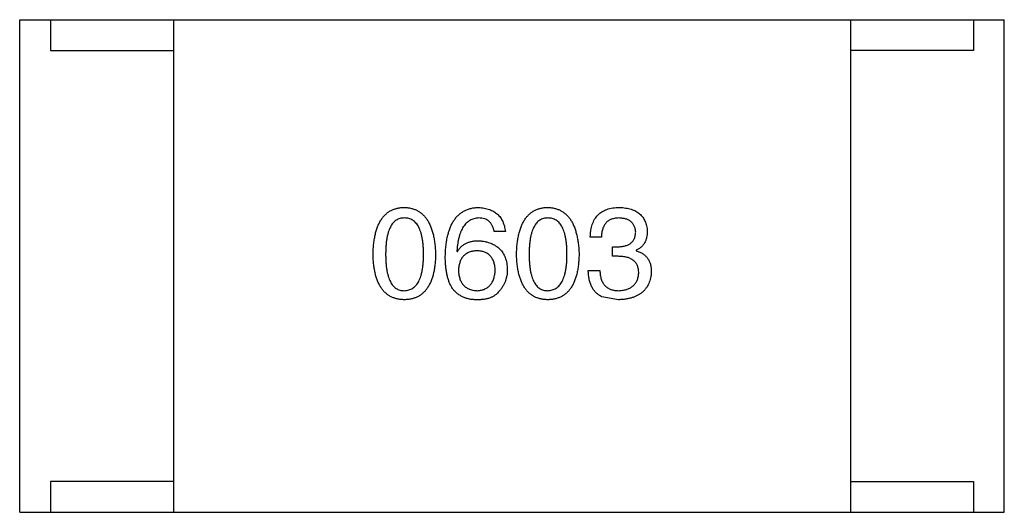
# Model space of a CAD drawing. Header units: inches. Extents: x -39 to 106, y -45 to 75.
# Tile 76 of 222: x 12.043 to 13.643, y -19.881 to -19.081. Entities that reach past the tile are written whole.
import ezdxf

# ---------------------------------------------------------------- set-up
doc = ezdxf.new("R2010")
doc.units = ezdxf.units.IN
doc.header["$LTSCALE"] = 1.21
doc.header["$MEASUREMENT"] = 0
doc.layers.get('0').update_dxf_attribs({"linetype": 'CONTINUOUS'})

msp = doc.modelspace()

# ---------------------------------------------------------------- linework, layer by layer
at = {"color": 7, "linetype": 'Continuous'}
for p, q in [((12.0432, -19.0814), (13.6432, -19.0814)), ((12.0432, -19.8814), (12.0432, -19.0814)), ((12.0932, -19.0814), (12.0932, -19.1314)), ((12.2932, -19.0814), (12.2932, -19.8814)), ((13.3932, -19.0814), (13.3932, -19.8814)), ((13.5932, -19.0814), (13.5932, -19.1314)), ((13.6432, -19.8814), (13.6432, -19.0814)), ((12.0932, -19.1314), (12.2932, -19.1314)), ((13.5932, -19.1314), (13.3932, -19.1314)), ((12.8324, -19.4256), (12.8143, -19.4256)), ((12.9885, -19.4346), (12.9704, -19.4346)), ((13.0065, -19.4502), (13.0163, -19.4502)), ((13.0065, -19.4657), (13.0065, -19.4502)), ((13.045, -19.4559), (13.045, -19.4567)), ((12.7537, -19.4575), (12.7545, -19.4584)), ((13.0155, -19.4657), (13.0065, -19.4657)), ((12.9672, -19.4887), (12.986, -19.4887)), ((13.0163, -19.5362), (12.9893, -19.5313)), ((12.2932, -19.8314), (12.0932, -19.8314)), ((12.0932, -19.8314), (12.0932, -19.8814)), ((13.3932, -19.8314), (13.5932, -19.8314)), ((13.5932, -19.8314), (13.5932, -19.8814)), ((12.0432, -19.8814), (13.6432, -19.8814))]:
    msp.add_line(p, q, dxfattribs=at)
for points, knots in [([(12.6174, -19.4625), (12.6175, -19.4594), (12.6177, -19.4535), (12.6185, -19.4449), (12.6196, -19.437), (12.6211, -19.4296), (12.623, -19.4227), (12.6252, -19.4165), (12.6278, -19.4108), (12.6308, -19.4057), (12.6342, -19.4012), (12.6379, -19.3973), (12.6421, -19.3939), (12.6466, -19.3912), (12.6515, -19.3891), (12.6567, -19.3875), (12.6624, -19.3865), (12.6663, -19.3863), (12.6682, -19.3862)], [0, 0, 0, 0, 0.088823, 0.172287, 0.250296, 0.323438, 0.392244, 0.456221, 0.516635, 0.573871, 0.628, 0.680335, 0.731489, 0.782557, 0.834044, 0.886738, 0.942089, 1, 1, 1, 1]), ([(12.6682, -19.3862), (12.6702, -19.3863), (12.674, -19.3866), (12.6796, -19.3877), (12.6848, -19.3893), (12.6896, -19.3915), (12.6941, -19.3943), (12.6982, -19.3977), (12.7019, -19.4016), (12.7053, -19.4061), (12.7083, -19.4112), (12.7109, -19.4169), (12.7132, -19.4231), (12.7151, -19.4299), (12.7166, -19.4372), (12.7178, -19.4451), (12.7187, -19.4536), (12.7189, -19.4594), (12.7191, -19.4625)], [0, 0, 0, 0, 0.057415, 0.112361, 0.16496, 0.216437, 0.267441, 0.318839, 0.371478, 0.426325, 0.483626, 0.544235, 0.608673, 0.677374, 0.750405, 0.828394, 0.911525, 1, 1, 1, 1]), ([(12.7348, -19.4657), (12.7349, -19.4626), (12.7351, -19.4565), (12.736, -19.4476), (12.7371, -19.4394), (12.7387, -19.4317), (12.7407, -19.4246), (12.7431, -19.4181), (12.7458, -19.4122), (12.7491, -19.407), (12.7526, -19.4022), (12.7566, -19.3981), (12.761, -19.3946), (12.7658, -19.3917), (12.7711, -19.3894), (12.7767, -19.3877), (12.7827, -19.3866), (12.7868, -19.3864), (12.7889, -19.3862)], [0, 0, 0, 0, 0.087517, 0.169686, 0.246944, 0.319347, 0.387088, 0.450961, 0.511075, 0.567974, 0.622351, 0.675039, 0.726853, 0.778688, 0.83093, 0.884738, 0.941043, 1, 1, 1, 1]), ([(12.7889, -19.3862), (12.7905, -19.3864), (12.7936, -19.3866), (12.7981, -19.3873), (12.8024, -19.3883), (12.8064, -19.3895), (12.8101, -19.391), (12.8135, -19.3928), (12.8166, -19.3949), (12.8195, -19.3972), (12.8221, -19.3998), (12.8244, -19.4027), (12.8264, -19.4059), (12.8282, -19.4093), (12.8297, -19.413), (12.8308, -19.4169), (12.8318, -19.4212), (12.8322, -19.4241), (12.8324, -19.4256)], [0, 0, 0, 0, 0.073784, 0.144317, 0.211047, 0.274818, 0.336501, 0.395724, 0.453465, 0.510016, 0.566585, 0.622844, 0.680328, 0.739335, 0.800408, 0.863904, 0.93053, 1, 1, 1, 1]), ([(12.8506, -19.4625), (12.8507, -19.4594), (12.8509, -19.4535), (12.8516, -19.4449), (12.8527, -19.437), (12.8543, -19.4296), (12.8561, -19.4227), (12.8584, -19.4165), (12.861, -19.4108), (12.864, -19.4057), (12.8673, -19.4012), (12.8711, -19.3973), (12.8752, -19.3939), (12.8797, -19.3912), (12.8846, -19.3891), (12.8899, -19.3875), (12.8955, -19.3865), (12.8994, -19.3863), (12.9014, -19.3862)], [0, 0, 0, 0, 0.088823, 0.172287, 0.250296, 0.323438, 0.392244, 0.456221, 0.516635, 0.573871, 0.628, 0.680335, 0.731489, 0.782557, 0.834044, 0.886738, 0.942089, 1, 1, 1, 1]), ([(12.9014, -19.3862), (12.9034, -19.3863), (12.9072, -19.3866), (12.9127, -19.3877), (12.9179, -19.3893), (12.9228, -19.3915), (12.9272, -19.3943), (12.9313, -19.3977), (12.935, -19.4016), (12.9384, -19.4061), (12.9414, -19.4112), (12.9441, -19.4169), (12.9463, -19.4231), (12.9482, -19.4299), (12.9498, -19.4372), (12.951, -19.4451), (12.9518, -19.4536), (12.9521, -19.4594), (12.9522, -19.4625)], [0, 0, 0, 0, 0.057415, 0.112361, 0.16496, 0.216437, 0.267441, 0.318839, 0.371478, 0.426325, 0.483626, 0.544235, 0.608673, 0.677374, 0.750405, 0.828394, 0.911525, 1, 1, 1, 1]), ([(12.9704, -19.4346), (12.9705, -19.4327), (12.9706, -19.4289), (12.9713, -19.4235), (12.9723, -19.4185), (12.9736, -19.4138), (12.9754, -19.4095), (12.9774, -19.4055), (12.9798, -19.4019), (12.9827, -19.3987), (12.9858, -19.3958), (12.9894, -19.3933), (12.9933, -19.3912), (12.9975, -19.3895), (13.0021, -19.3881), (13.0071, -19.3871), (13.0124, -19.3864), (13.0161, -19.3863), (13.018, -19.3862)], [0, 0, 0, 0, 0.074804, 0.144899, 0.211458, 0.274554, 0.334363, 0.392059, 0.448123, 0.503024, 0.558154, 0.613471, 0.670844, 0.729926, 0.792003, 0.857405, 0.926768, 1, 1, 1, 1]), ([(13.018, -19.3862), (13.0197, -19.3863), (13.0231, -19.3865), (13.0279, -19.3872), (13.0325, -19.388), (13.0367, -19.3892), (13.0407, -19.3906), (13.0443, -19.3923), (13.0476, -19.3943), (13.0506, -19.3966), (13.0533, -19.3992), (13.0556, -19.402), (13.0577, -19.4051), (13.0594, -19.4085), (13.0608, -19.4122), (13.0619, -19.4161), (13.0627, -19.4203), (13.0629, -19.4233), (13.0631, -19.4248)], [0, 0, 0, 0, 0.077845, 0.151584, 0.221397, 0.287366, 0.350104, 0.410398, 0.467998, 0.524388, 0.579979, 0.635152, 0.690917, 0.747936, 0.806661, 0.867861, 0.932479, 1, 1, 1, 1]), ([(12.6682, -19.4034), (12.667, -19.4035), (12.6646, -19.4036), (12.6611, -19.4043), (12.6579, -19.4054), (12.6549, -19.4071), (12.6522, -19.4092), (12.6496, -19.4117), (12.6474, -19.4148), (12.6454, -19.4183), (12.6436, -19.4222), (12.6421, -19.4266), (12.6408, -19.4315), (12.6397, -19.4368), (12.6389, -19.4425), (12.6384, -19.4488), (12.638, -19.4555), (12.6379, -19.4601), (12.6379, -19.4625)], [0, 0, 0, 0, 0.049764, 0.097007, 0.143217, 0.188577, 0.235116, 0.282997, 0.333719, 0.387776, 0.445989, 0.508679, 0.576563, 0.649481, 0.728235, 0.812722, 0.903548, 1, 1, 1, 1]), ([(12.6994, -19.4625), (12.6994, -19.4601), (12.6993, -19.4555), (12.699, -19.4488), (12.6984, -19.4425), (12.6975, -19.4368), (12.6964, -19.4314), (12.6951, -19.4266), (12.6935, -19.4222), (12.6917, -19.4182), (12.6896, -19.4148), (12.6873, -19.4117), (12.6847, -19.4092), (12.6819, -19.407), (12.6789, -19.4054), (12.6755, -19.4043), (12.672, -19.4036), (12.6695, -19.4035), (12.6682, -19.4034)], [0, 0, 0, 0, 0.095719, 0.185854, 0.269738, 0.347952, 0.420315, 0.487894, 0.550245, 0.608186, 0.662454, 0.713283, 0.761375, 0.808209, 0.854301, 0.901312, 0.949396, 1, 1, 1, 1]), ([(12.7889, -19.4034), (12.7876, -19.4035), (12.7851, -19.4037), (12.7814, -19.4046), (12.7779, -19.4057), (12.7747, -19.4074), (12.7717, -19.4094), (12.7689, -19.4118), (12.7664, -19.4146), (12.764, -19.4178), (12.7619, -19.4214), (12.7601, -19.4254), (12.7584, -19.4298), (12.757, -19.4346), (12.7559, -19.4398), (12.7549, -19.4453), (12.7541, -19.4513), (12.7538, -19.4554), (12.7537, -19.4575)], [0, 0, 0, 0, 0.054741, 0.107075, 0.158339, 0.208382, 0.258772, 0.310045, 0.362765, 0.417822, 0.475982, 0.537466, 0.602901, 0.673037, 0.747247, 0.826291, 0.910782, 1, 1, 1, 1]), ([(12.8143, -19.4256), (12.8139, -19.4238), (12.8132, -19.4205), (12.8114, -19.4159), (12.809, -19.4121), (12.806, -19.4089), (12.8025, -19.4064), (12.7985, -19.4047), (12.7939, -19.4036), (12.7906, -19.4035), (12.7889, -19.4034)], [0, 0, 0, 0, 0.1439, 0.274233, 0.394478, 0.509388, 0.621911, 0.738504, 0.863414, 1, 1, 1, 1]), ([(12.9014, -19.4034), (12.9002, -19.4035), (12.8978, -19.4036), (12.8943, -19.4043), (12.8911, -19.4054), (12.8881, -19.4071), (12.8853, -19.4092), (12.8828, -19.4117), (12.8806, -19.4148), (12.8786, -19.4183), (12.8768, -19.4222), (12.8752, -19.4266), (12.874, -19.4315), (12.8729, -19.4368), (12.8721, -19.4425), (12.8715, -19.4488), (12.8711, -19.4555), (12.8711, -19.4601), (12.8711, -19.4625)], [0, 0, 0, 0, 0.049764, 0.097007, 0.143217, 0.188577, 0.235116, 0.282997, 0.333719, 0.387776, 0.445989, 0.508679, 0.576563, 0.649481, 0.728235, 0.812722, 0.903548, 1, 1, 1, 1]), ([(12.9325, -19.4625), (12.9325, -19.4601), (12.9325, -19.4555), (12.9321, -19.4488), (12.9315, -19.4425), (12.9307, -19.4368), (12.9296, -19.4314), (12.9283, -19.4266), (12.9267, -19.4222), (12.9249, -19.4182), (12.9228, -19.4148), (12.9205, -19.4117), (12.9179, -19.4092), (12.9151, -19.407), (12.912, -19.4054), (12.9087, -19.4043), (12.9051, -19.4036), (12.9027, -19.4035), (12.9014, -19.4034)], [0, 0, 0, 0, 0.095719, 0.185854, 0.269738, 0.347952, 0.420315, 0.487894, 0.550245, 0.608186, 0.662454, 0.713283, 0.761375, 0.808209, 0.854301, 0.901312, 0.949396, 1, 1, 1, 1]), ([(13.0172, -19.4034), (13.016, -19.4035), (13.0138, -19.4035), (13.0107, -19.4039), (13.0077, -19.4045), (13.0049, -19.4053), (13.0024, -19.4064), (13, -19.4078), (12.9979, -19.4093), (12.996, -19.4112), (12.9943, -19.4133), (12.9928, -19.4156), (12.9916, -19.4182), (12.9905, -19.421), (12.9896, -19.4241), (12.9891, -19.4274), (12.9886, -19.4309), (12.9885, -19.4333), (12.9885, -19.4346)], [0, 0, 0, 0, 0.069877, 0.136363, 0.198671, 0.257968, 0.315462, 0.370709, 0.425568, 0.479847, 0.535753, 0.592303, 0.651386, 0.713311, 0.778642, 0.84836, 0.921866, 1, 1, 1, 1]), ([(13.0442, -19.4264), (13.0441, -19.4255), (13.0439, -19.4238), (13.0435, -19.4212), (13.0428, -19.4189), (13.0419, -19.4167), (13.0409, -19.4146), (13.0396, -19.4128), (13.0383, -19.4111), (13.0366, -19.4095), (13.0349, -19.4082), (13.0329, -19.407), (13.0307, -19.406), (13.0284, -19.4051), (13.0258, -19.4045), (13.0231, -19.404), (13.0202, -19.4036), (13.0182, -19.4035), (13.0172, -19.4034)], [0, 0, 0, 0, 0.067655, 0.132224, 0.194132, 0.253145, 0.309858, 0.366002, 0.421361, 0.47702, 0.532632, 0.590536, 0.65067, 0.713258, 0.779588, 0.848803, 0.921949, 1, 1, 1, 1]), ([(13.0163, -19.4502), (13.0174, -19.4501), (13.0196, -19.45), (13.0226, -19.4497), (13.0255, -19.4491), (13.0282, -19.4484), (13.0307, -19.4475), (13.0329, -19.4465), (13.035, -19.4453), (13.0368, -19.4439), (13.0385, -19.4423), (13.0399, -19.4405), (13.0412, -19.4386), (13.0422, -19.4365), (13.043, -19.4342), (13.0436, -19.4318), (13.044, -19.4291), (13.0441, -19.4273), (13.0442, -19.4264)], [0, 0, 0, 0, 0.079415, 0.154091, 0.22508, 0.29186, 0.355026, 0.415127, 0.472418, 0.528511, 0.583551, 0.638361, 0.693547, 0.750023, 0.807857, 0.868401, 0.932259, 1, 1, 1, 1]), ([(13.0631, -19.4248), (13.063, -19.4266), (13.0629, -19.4301), (13.0621, -19.4352), (13.0606, -19.4399), (13.0587, -19.444), (13.0561, -19.4477), (13.053, -19.451), (13.0493, -19.4538), (13.0465, -19.4552), (13.045, -19.4559)], [0, 0, 0, 0, 0.143686, 0.277942, 0.40333, 0.521785, 0.638573, 0.755208, 0.874773, 1, 1, 1, 1]), ([(12.7545, -19.4584), (12.7554, -19.4569), (12.7571, -19.4541), (12.7602, -19.4504), (12.7639, -19.4473), (12.768, -19.4447), (12.7726, -19.4428), (12.7776, -19.4413), (12.7831, -19.4405), (12.7869, -19.4404), (12.7889, -19.4403)], [0, 0, 0, 0, 0.122276, 0.239997, 0.35611, 0.473903, 0.59404, 0.720428, 0.855383, 1, 1, 1, 1]), ([(12.7889, -19.4403), (12.7907, -19.4405), (12.7943, -19.4408), (12.7994, -19.4417), (12.8043, -19.4429), (12.8087, -19.4444), (12.8128, -19.4462), (12.8166, -19.4483), (12.8201, -19.4508), (12.8232, -19.4536), (12.826, -19.4567), (12.8284, -19.4601), (12.8305, -19.4638), (12.8322, -19.4679), (12.8336, -19.4722), (12.8346, -19.4769), (12.8354, -19.4819), (12.8356, -19.4853), (12.8356, -19.487)], [0, 0, 0, 0, 0.074228, 0.144548, 0.211288, 0.274576, 0.335162, 0.393915, 0.450599, 0.506657, 0.562409, 0.618617, 0.676096, 0.735061, 0.79654, 0.860906, 0.928473, 1, 1, 1, 1]), ([(12.6682, -19.5362), (12.6663, -19.5361), (12.6624, -19.536), (12.6567, -19.535), (12.6515, -19.5335), (12.6466, -19.5314), (12.6421, -19.5288), (12.6379, -19.5255), (12.6342, -19.5218), (12.6308, -19.5174), (12.6278, -19.5124), (12.6252, -19.5069), (12.623, -19.5009), (12.6211, -19.4943), (12.6196, -19.4871), (12.6185, -19.4794), (12.6177, -19.4711), (12.6175, -19.4654), (12.6174, -19.4625)], [0, 0, 0, 0, 0.059135, 0.115606, 0.169241, 0.221578, 0.273261, 0.324749, 0.377329, 0.431642, 0.488541, 0.548597, 0.612232, 0.680174, 0.752504, 0.829777, 0.912307, 1, 1, 1, 1]), ([(12.6379, -19.4625), (12.6379, -19.4648), (12.638, -19.4695), (12.6384, -19.4761), (12.6389, -19.4824), (12.6397, -19.4882), (12.6408, -19.4935), (12.6421, -19.4983), (12.6436, -19.5027), (12.6454, -19.5067), (12.6474, -19.5102), (12.6496, -19.5132), (12.6522, -19.5157), (12.6549, -19.5178), (12.6579, -19.5195), (12.6611, -19.5207), (12.6646, -19.5213), (12.667, -19.5214), (12.6682, -19.5215)], [0, 0, 0, 0, 0.096457, 0.187288, 0.27178, 0.350132, 0.423455, 0.491343, 0.554037, 0.612253, 0.666313, 0.717038, 0.764921, 0.811214, 0.856775, 0.902988, 0.950234, 1, 1, 1, 1]), ([(12.6682, -19.5215), (12.6695, -19.5214), (12.672, -19.5212), (12.6755, -19.5205), (12.6789, -19.5192), (12.6819, -19.5175), (12.6848, -19.5154), (12.6873, -19.5128), (12.6896, -19.5098), (12.6917, -19.5063), (12.6936, -19.5023), (12.6951, -19.498), (12.6965, -19.4931), (12.6975, -19.4878), (12.6984, -19.4821), (12.699, -19.476), (12.6993, -19.4694), (12.6994, -19.4648), (12.6994, -19.4625)], [0, 0, 0, 0, 0.050879, 0.099377, 0.146973, 0.193618, 0.240619, 0.289461, 0.34047, 0.395283, 0.453059, 0.515633, 0.582666, 0.655287, 0.732971, 0.815933, 0.905166, 1, 1, 1, 1]), ([(12.7191, -19.4625), (12.719, -19.4654), (12.7188, -19.4711), (12.718, -19.4794), (12.7169, -19.4871), (12.7154, -19.4943), (12.7135, -19.5009), (12.7113, -19.5069), (12.7087, -19.5124), (12.7057, -19.5174), (12.7023, -19.5217), (12.6986, -19.5255), (12.6944, -19.5288), (12.6899, -19.5314), (12.685, -19.5335), (12.6797, -19.535), (12.6741, -19.536), (12.6702, -19.5361), (12.6682, -19.5362)], [0, 0, 0, 0, 0.08769, 0.170218, 0.24749, 0.319818, 0.387758, 0.451391, 0.511445, 0.568185, 0.622681, 0.67526, 0.726746, 0.778428, 0.830764, 0.884397, 0.940866, 1, 1, 1, 1]), ([(12.7455, -19.5166), (12.7446, -19.515), (12.7429, -19.5118), (12.7407, -19.5066), (12.7389, -19.5009), (12.7374, -19.4947), (12.7362, -19.4881), (12.7354, -19.4811), (12.7349, -19.4736), (12.7348, -19.4684), (12.7348, -19.4657)], [0, 0, 0, 0, 0.101889, 0.209155, 0.322694, 0.442863, 0.569758, 0.70479, 0.848502, 1, 1, 1, 1]), ([(12.7865, -19.4567), (12.7853, -19.4568), (12.783, -19.4569), (12.7798, -19.4573), (12.7767, -19.458), (12.7738, -19.459), (12.7712, -19.4601), (12.7688, -19.4616), (12.7665, -19.4632), (12.7645, -19.4651), (12.7627, -19.4672), (12.7611, -19.4696), (12.7597, -19.4722), (12.7586, -19.475), (12.7577, -19.4781), (12.7569, -19.4814), (12.7564, -19.485), (12.7562, -19.4874), (12.7561, -19.4887)], [0, 0, 0, 0, 0.070453, 0.136523, 0.199866, 0.260392, 0.318446, 0.374657, 0.430182, 0.485556, 0.541071, 0.598396, 0.657208, 0.718642, 0.783247, 0.851631, 0.923928, 1, 1, 1, 1]), ([(12.816, -19.4879), (12.8159, -19.4866), (12.8157, -19.4843), (12.8152, -19.4808), (12.8145, -19.4776), (12.8136, -19.4746), (12.8124, -19.4718), (12.8111, -19.4693), (12.8095, -19.467), (12.8078, -19.4649), (12.8059, -19.4631), (12.8037, -19.4614), (12.8013, -19.4601), (12.7987, -19.4589), (12.796, -19.458), (12.793, -19.4573), (12.7898, -19.4569), (12.7876, -19.4568), (12.7865, -19.4567)], [0, 0, 0, 0, 0.076288, 0.14871, 0.216387, 0.281386, 0.342528, 0.402111, 0.4591, 0.514852, 0.569974, 0.625644, 0.682226, 0.740156, 0.800362, 0.863471, 0.930116, 1, 1, 1, 1]), ([(12.9014, -19.5362), (12.8994, -19.5361), (12.8955, -19.536), (12.8899, -19.535), (12.8846, -19.5335), (12.8798, -19.5314), (12.8752, -19.5288), (12.8711, -19.5255), (12.8673, -19.5218), (12.864, -19.5174), (12.861, -19.5124), (12.8584, -19.5069), (12.8561, -19.5009), (12.8543, -19.4943), (12.8527, -19.4871), (12.8516, -19.4794), (12.8509, -19.4711), (12.8507, -19.4654), (12.8506, -19.4625)], [0, 0, 0, 0, 0.059135, 0.115606, 0.169241, 0.221578, 0.273261, 0.324749, 0.377329, 0.431642, 0.488541, 0.548597, 0.612232, 0.680174, 0.752504, 0.829777, 0.912307, 1, 1, 1, 1]), ([(12.8711, -19.4625), (12.8711, -19.4648), (12.8711, -19.4695), (12.8715, -19.4761), (12.8721, -19.4824), (12.8729, -19.4882), (12.874, -19.4935), (12.8752, -19.4983), (12.8768, -19.5027), (12.8786, -19.5067), (12.8806, -19.5102), (12.8828, -19.5132), (12.8853, -19.5157), (12.8881, -19.5178), (12.8911, -19.5195), (12.8943, -19.5207), (12.8978, -19.5213), (12.9002, -19.5214), (12.9014, -19.5215)], [0, 0, 0, 0, 0.096457, 0.187288, 0.27178, 0.350132, 0.423455, 0.491343, 0.554037, 0.612253, 0.666313, 0.717038, 0.764921, 0.811214, 0.856775, 0.902988, 0.950234, 1, 1, 1, 1]), ([(12.9014, -19.5215), (12.9027, -19.5214), (12.9051, -19.5212), (12.9087, -19.5205), (12.912, -19.5192), (12.9151, -19.5175), (12.9179, -19.5154), (12.9205, -19.5128), (12.9228, -19.5098), (12.9249, -19.5063), (12.9267, -19.5023), (12.9283, -19.498), (12.9296, -19.4931), (12.9307, -19.4878), (12.9315, -19.4821), (12.9321, -19.476), (12.9325, -19.4694), (12.9325, -19.4648), (12.9325, -19.4625)], [0, 0, 0, 0, 0.050879, 0.099377, 0.146973, 0.193618, 0.240619, 0.289461, 0.34047, 0.395283, 0.453059, 0.515633, 0.582666, 0.655287, 0.732971, 0.815933, 0.905166, 1, 1, 1, 1]), ([(12.9522, -19.4625), (12.9521, -19.4654), (12.9519, -19.4711), (12.9512, -19.4794), (12.9501, -19.4871), (12.9485, -19.4943), (12.9467, -19.5009), (12.9444, -19.5069), (12.9418, -19.5124), (12.9388, -19.5174), (12.9355, -19.5217), (12.9317, -19.5255), (12.9276, -19.5288), (12.923, -19.5314), (12.9181, -19.5335), (12.9129, -19.535), (12.9073, -19.536), (12.9034, -19.5361), (12.9014, -19.5362)], [0, 0, 0, 0, 0.08769, 0.170218, 0.24749, 0.319818, 0.387758, 0.451391, 0.511445, 0.568185, 0.622681, 0.67526, 0.726746, 0.778428, 0.830764, 0.884397, 0.940866, 1, 1, 1, 1]), ([(13.0491, -19.4928), (13.0491, -19.4917), (13.0491, -19.4896), (13.0487, -19.4865), (13.048, -19.4836), (13.0471, -19.481), (13.0459, -19.4785), (13.0444, -19.4763), (13.0427, -19.4742), (13.0407, -19.4725), (13.0385, -19.4709), (13.036, -19.4695), (13.0332, -19.4683), (13.0302, -19.4674), (13.0269, -19.4666), (13.0233, -19.4661), (13.0195, -19.4658), (13.0169, -19.4657), (13.0155, -19.4657)], [0, 0, 0, 0, 0.066518, 0.129194, 0.188613, 0.245254, 0.300032, 0.353805, 0.407079, 0.461108, 0.516272, 0.574141, 0.634837, 0.699275, 0.767504, 0.840272, 0.917505, 1, 1, 1, 1]), ([(13.045, -19.4567), (13.046, -19.457), (13.048, -19.4577), (13.0508, -19.4588), (13.0534, -19.4601), (13.0558, -19.4615), (13.058, -19.4632), (13.06, -19.4649), (13.0619, -19.4667), (13.0635, -19.4688), (13.0649, -19.471), (13.0662, -19.4733), (13.0673, -19.4758), (13.0681, -19.4784), (13.0688, -19.4812), (13.0692, -19.4841), (13.0696, -19.4872), (13.0696, -19.4893), (13.0696, -19.4903)], [0, 0, 0, 0, 0.069445, 0.136039, 0.200011, 0.261745, 0.322328, 0.381403, 0.438864, 0.496655, 0.554398, 0.612391, 0.672266, 0.733005, 0.79604, 0.861293, 0.928785, 1, 1, 1, 1]), ([(12.7873, -19.5215), (12.7884, -19.5214), (12.7905, -19.5212), (12.7936, -19.5207), (12.7965, -19.5199), (12.7992, -19.5188), (12.8017, -19.5175), (12.804, -19.516), (12.8061, -19.5143), (12.808, -19.5123), (12.8097, -19.51), (12.8112, -19.5076), (12.8126, -19.5049), (12.8136, -19.5019), (12.8145, -19.4987), (12.8152, -19.4953), (12.8157, -19.4917), (12.8159, -19.4892), (12.816, -19.4879)], [0, 0, 0, 0, 0.066682, 0.130303, 0.190802, 0.248749, 0.30534, 0.361219, 0.415721, 0.471765, 0.528279, 0.586428, 0.64659, 0.710143, 0.776461, 0.846692, 0.921137, 1, 1, 1, 1]), ([(12.8356, -19.487), (12.8356, -19.4888), (12.8355, -19.4922), (12.8348, -19.4973), (12.8337, -19.5022), (12.8321, -19.507), (12.8299, -19.5115), (12.8274, -19.5159), (12.8244, -19.5201), (12.8221, -19.5226), (12.8209, -19.5239)], [0, 0, 0, 0, 0.12904, 0.253809, 0.377066, 0.499122, 0.621469, 0.744665, 0.870607, 1, 1, 1, 1]), ([(12.7561, -19.4887), (12.7562, -19.49), (12.7564, -19.4925), (12.7569, -19.4961), (12.7577, -19.4995), (12.7586, -19.5027), (12.7598, -19.5056), (12.7613, -19.5083), (12.7628, -19.5107), (12.7647, -19.5129), (12.7667, -19.5149), (12.7691, -19.5165), (12.7715, -19.518), (12.7743, -19.5192), (12.7772, -19.5201), (12.7804, -19.5208), (12.7838, -19.5213), (12.7861, -19.5214), (12.7873, -19.5215)], [0, 0, 0, 0, 0.076467, 0.148148, 0.216496, 0.280559, 0.342274, 0.401168, 0.458322, 0.514073, 0.569257, 0.62465, 0.68124, 0.739113, 0.799947, 0.862804, 0.929597, 1, 1, 1, 1]), ([(12.9893, -19.5313), (12.9884, -19.5309), (12.9867, -19.5301), (12.9843, -19.5285), (12.982, -19.5269), (12.9799, -19.525), (12.9779, -19.5229), (12.9761, -19.5207), (12.9745, -19.5183), (12.9731, -19.5157), (12.9718, -19.513), (12.9706, -19.51), (12.9696, -19.5069), (12.9688, -19.5036), (12.9682, -19.5001), (12.9676, -19.4965), (12.9673, -19.4926), (12.9672, -19.49), (12.9672, -19.4887)], [0, 0, 0, 0, 0.056906, 0.113264, 0.168825, 0.223843, 0.279195, 0.335267, 0.392098, 0.450414, 0.51054, 0.572219, 0.636652, 0.703156, 0.773102, 0.845505, 0.921063, 1, 1, 1, 1]), ([(12.986, -19.4887), (12.9861, -19.49), (12.9862, -19.4926), (12.9866, -19.4963), (12.9873, -19.4998), (12.9882, -19.503), (12.9893, -19.506), (12.9907, -19.5087), (12.9923, -19.5111), (12.9941, -19.5133), (12.9962, -19.5152), (12.9985, -19.5169), (13.0011, -19.5183), (13.0039, -19.5195), (13.0069, -19.5204), (13.0101, -19.521), (13.0135, -19.5214), (13.0159, -19.5215), (13.0172, -19.5215)], [0, 0, 0, 0, 0.07723, 0.149593, 0.217944, 0.282232, 0.34411, 0.402297, 0.458791, 0.513966, 0.568538, 0.623291, 0.679957, 0.737243, 0.798142, 0.86118, 0.928728, 1, 1, 1, 1]), ([(13.0696, -19.4903), (13.0695, -19.4921), (13.0692, -19.4956), (13.0683, -19.5007), (13.0671, -19.5054), (13.0655, -19.5098), (13.0635, -19.5138), (13.061, -19.5176), (13.0583, -19.521), (13.0551, -19.524), (13.0516, -19.5267), (13.0476, -19.5291), (13.0433, -19.5311), (13.0387, -19.5328), (13.0336, -19.5342), (13.0282, -19.5353), (13.0224, -19.5359), (13.0184, -19.5361), (13.0163, -19.5362)], [0, 0, 0, 0, 0.068236, 0.132937, 0.194125, 0.253174, 0.310181, 0.365986, 0.421096, 0.476216, 0.532352, 0.590232, 0.649824, 0.71274, 0.778406, 0.848058, 0.921922, 1, 1, 1, 1]), ([(13.0172, -19.5215), (13.0184, -19.5214), (13.0208, -19.5212), (13.0242, -19.5207), (13.0275, -19.52), (13.0305, -19.5191), (13.0333, -19.5181), (13.0358, -19.5167), (13.0382, -19.5152), (13.0403, -19.5135), (13.0422, -19.5116), (13.0439, -19.5095), (13.0453, -19.5072), (13.0466, -19.5047), (13.0476, -19.502), (13.0483, -19.4991), (13.0489, -19.496), (13.049, -19.4939), (13.0491, -19.4928)], [0, 0, 0, 0, 0.076694, 0.149502, 0.218019, 0.283183, 0.345589, 0.405199, 0.462852, 0.519478, 0.575313, 0.630559, 0.687006, 0.744638, 0.804006, 0.866059, 0.931486, 1, 1, 1, 1]), ([(12.784, -19.5362), (12.7819, -19.5361), (12.7779, -19.5359), (12.7721, -19.5348), (12.7667, -19.5332), (12.7616, -19.531), (12.757, -19.5282), (12.7527, -19.5249), (12.7488, -19.521), (12.7466, -19.5181), (12.7455, -19.5166)], [0, 0, 0, 0, 0.137449, 0.267856, 0.393219, 0.514735, 0.63397, 0.753734, 0.874967, 1, 1, 1, 1]), ([(12.8209, -19.5239), (12.82, -19.525), (12.8181, -19.5271), (12.8146, -19.5297), (12.8107, -19.5319), (12.8063, -19.5337), (12.8014, -19.535), (12.796, -19.5359), (12.7902, -19.5363), (12.7861, -19.5363), (12.784, -19.5362)], [0, 0, 0, 0, 0.105033, 0.21147, 0.321511, 0.438526, 0.563605, 0.698055, 0.843218, 1, 1, 1, 1])]:
    msp.add_open_spline(points, degree=3, knots=knots, dxfattribs=at)

doc.saveas('drawing.dxf')
